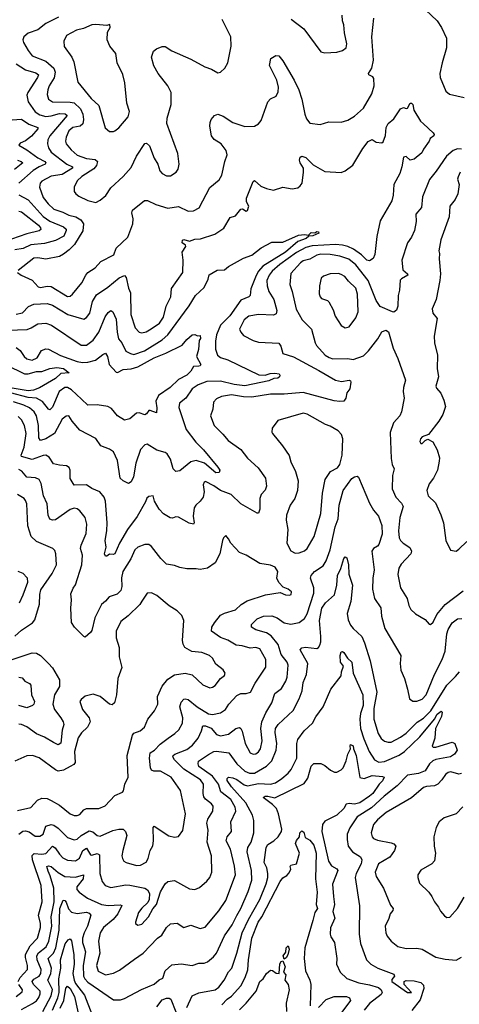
# Model space of a CAD drawing. Extents: x 1245515 to 1420776, y 606314 to 671314.
# Tile 137 of 256: x 1331692 to 1334938, y 616147 to 623423. Entities that reach past the tile are written whole.
import ezdxf

# ---------------------------------------------------------------- set-up
doc = ezdxf.new("R2010")
doc.units = 0

msp = doc.modelspace()

# ---------------------------------------------------------------- linework, layer by layer
at = {"layer": '0CON10XD'}
for points in [[(1334688.8, 623495), (1334776, 623415), (1334808, 623365), (1334843.1, 623285), (1334843.5, 623215), (1334810.6, 623105), (1334794.3, 623024.3), (1334797.1, 622995), (1334839.2, 622895), (1334865, 622873.3), (1334975, 622848.9)], [(1331676, 621555), (1331702, 621535), (1331785, 621498), (1331828.5, 621448.5), (1331845, 621443.9), (1331895, 621453.2), (1331925, 621450.7), (1332045, 621376.5), (1332065, 621379.4), (1332082.9, 621395), (1332151.5, 621478.5), (1332180.8, 621535), (1332196.2, 621555), (1332249.7, 621590.3), (1332291.1, 621635), (1332386.2, 621685), (1332405.3, 621734.7), (1332491.1, 621815), (1332527.1, 621915), (1332530.9, 621950.9), (1332520.8, 621995), (1332524.2, 622015), (1332614.3, 622085.7), (1332635, 622085.7), (1332696.9, 622056.9), (1332785, 622031.2), (1332865, 622041.5), (1332935, 622008.9), (1332975, 622011.1), (1333017.7, 622032.3), (1333097.1, 622182.9), (1333165, 622240), (1333185.5, 622274.5), (1333205.9, 622374.1), (1333224, 622425), (1333215.6, 622455.6), (1333194.3, 622485), (1333179.2, 622505), (1333127.6, 622537.6), (1333108.1, 622565), (1333095.8, 622635), (1333097.3, 622662.7), (1333106.2, 622685), (1333130, 622715), (1333155, 622724.2), (1333195, 622709.4), (1333265, 622663.1), (1333355, 622632.5), (1333425, 622636), (1333455.7, 622654.3), (1333475, 622677.5), (1333525, 622816.2), (1333545, 622837.5), (1333585, 622858), (1333600.5, 622889.5), (1333602, 622925), (1333590, 622975), (1333537.5, 623085), (1333546.2, 623135), (1333582.7, 623157.3), (1333606.7, 623155), (1333635, 623118), (1333719.7, 622975), (1333753.4, 622903.4), (1333775.3, 622835), (1333798.4, 622725), (1333810.2, 622690.2), (1333835, 622659.1), (1333911.1, 622648.9), (1333975, 622668), (1334065, 622666.2), (1334115, 622679.2), (1334165, 622710), (1334230.8, 622769.2), (1334293.3, 622875), (1334309.7, 622935), (1334308.3, 622988.3), (1334299.6, 622999.6), (1334270, 623015), (1334267.1, 623025), (1334291.8, 623065), (1334305.6, 623124.4), (1334291.8, 623295), (1334306.7, 623435)], [(1331978.3, 623441.7), (1331885, 623394.6), (1331825, 623348.8), (1331755, 623323.8), (1331721.9, 623295), (1331714.2, 623275), (1331719.2, 623255), (1331753.5, 623195), (1331785, 623154.4), (1331884, 623116), (1331944.6, 623065), (1331954.7, 623035), (1331946.2, 622993.8), (1331909.2, 622935), (1331898.8, 622905), (1331895, 622870), (1331904.4, 622835), (1331935, 622815.5), (1332065, 622814.3), (1332095, 622807.5), (1332140.9, 622765), (1332159.2, 622725), (1332163.6, 622685), (1332157.7, 622652.3), (1332137.5, 622635), (1332084.8, 622625.2), (1332055, 622600.9), (1332034.2, 622555), (1332031.2, 622525), (1332036.2, 622505), (1332071, 622461), (1332115, 622422.8), (1332185, 622397.3), (1332248.6, 622388.6), (1332265.4, 622375), (1332259.7, 622345), (1332239.8, 622320.2), (1332150.6, 622265), (1332115, 622232.9), (1332093.5, 622185), (1332093.4, 622153.4), (1332106, 622135), (1332128.3, 622118.3), (1332195, 622086.7), (1332255, 622072.9), (1332285, 622089.2), (1332327.5, 622122.5), (1332365, 622180), (1332456.3, 622263.7), (1332515, 622329.4), (1332554.7, 622415.3), (1332615, 622508.6), (1332629.1, 622509.1), (1332650.4, 622490.4), (1332685, 622398.8), (1332711.9, 622355), (1332725.8, 622305.8), (1332743.3, 622285), (1332775, 622268), (1332805, 622268), (1332846.7, 622295), (1332862.9, 622317.1), (1332870, 622355), (1332860, 622435), (1332778.9, 622655), (1332781.9, 622695), (1332810.8, 622795), (1332810, 622885), (1332786.9, 622935), (1332715.3, 623025.3), (1332681.8, 623081.8), (1332664.4, 623145), (1332680.3, 623189.7), (1332702.7, 623207.3), (1332745, 623223.8), (1332765, 623224), (1332815, 623192), (1332955, 623131.1), (1333058.8, 623075), (1333107.9, 623057.9), (1333155, 623028.8), (1333175.9, 623034.1), (1333206.1, 623063.9), (1333230, 623105), (1333254.1, 623225.9), (1333250, 623295), (1333188, 623425)], [(1333697.6, 623427.6), (1333790, 623355), (1333916.7, 623185), (1333945, 623178.5), (1334033, 623183), (1334076.9, 623195), (1334102.2, 623215), (1334108.6, 623245), (1334091.4, 623325), (1334086.7, 623385), (1334075.6, 623415), (1334074.3, 623455)], [(1332385, 622595.8), (1332395, 622600.8), (1332425, 622624.2), (1332494, 622705), (1332503.1, 622745), (1332483.5, 622805), (1332467.1, 622955), (1332452.3, 623017.7), (1332412.8, 623102.8), (1332402.6, 623172.6), (1332357.4, 623227.4), (1332338.1, 623275), (1332340, 623330), (1332360, 623365), (1332358.3, 623388.3), (1332335, 623380), (1332255, 623387.1), (1332225, 623384.3), (1332162.2, 623357.8), (1332111.2, 623345), (1332037.5, 623305), (1332018.1, 623265), (1332019.4, 623225), (1332075.6, 623145), (1332091.4, 623111.4), (1332122, 622962), (1332220.6, 622840.6), (1332277.4, 622787.4), (1332322.7, 622622.7), (1332355, 622597.5), (1332385, 622595.8)], [(1331665, 623095.3), (1331735, 623051.1), (1331811.1, 623031.1), (1331829.6, 623015), (1331824.1, 622995), (1331750.9, 622885), (1331744.5, 622865), (1331754.6, 622815), (1331805, 622741.5), (1331840.5, 622720.5), (1331885, 622708), (1331925, 622711.3), (1331985, 622730.2), (1332027.8, 622727.8), (1332042.5, 622715), (1331915.3, 622565), (1331900, 622535), (1331896.1, 622505), (1331903.8, 622475), (1331924.6, 622445), (1332039.3, 622355), (1332081.1, 622335), (1332081.8, 622325), (1332005, 622278.6), (1331925, 622267.3), (1331855, 622230), (1331843.1, 622215), (1331837.5, 622185), (1331865, 622110), (1331901, 622061), (1331943.4, 622023.4), (1332010.9, 622000.9), (1332055, 621978.4), (1332106.5, 621966.5), (1332142.5, 621945), (1332164.1, 621914.1), (1332158, 621862), (1332097.6, 621762.4), (1332057.9, 621722.1), (1332015, 621690), (1331985, 621674), (1331885, 621652.9), (1331825, 621664.1), (1331795, 621660.3), (1331680.3, 621569.7)], [(1331665, 621246.8), (1331712.2, 621257.8), (1331757.5, 621302.5), (1331795, 621321.1), (1331895.4, 621324.6), (1331935, 621312.2), (1332047.5, 621245), (1332165, 621210), (1332185, 621222.9), (1332209.6, 621255), (1332228.8, 621341.2), (1332260.2, 621389.8), (1332343.2, 621446.8), (1332426, 621515), (1332465, 621532.5), (1332477.3, 621517.3), (1332495, 621440), (1332509.1, 621405), (1332513.5, 621245), (1332545.3, 621145.3), (1332574.2, 621115), (1332595, 621109.5), (1332625, 621116.5), (1332661.9, 621138.1), (1332725, 621180.4), (1332753.8, 621225), (1332774.7, 621305.3), (1332808.2, 621375), (1332813.5, 621436.5), (1332895.4, 621554.6), (1332899.6, 621645), (1332891.5, 621705), (1332918, 621748), (1332916.7, 621756.7), (1332891.2, 621775), (1332895, 621792.5), (1332905, 621798.8), (1332945, 621786.7), (1332985, 621802), (1333027.6, 621802.4), (1333131.9, 621838.1), (1333198.5, 621881.5), (1333245, 621960), (1333285, 621973.3), (1333325, 622023.3), (1333336, 622026), (1333365, 622007.5), (1333375, 622013.3), (1333383.8, 622045), (1333367.7, 622077.7), (1333365.7, 622105), (1333415, 622228), (1333425, 622234), (1333472, 622192), (1333514.5, 622174.5), (1333565, 622164.2), (1333635, 622184), (1333705, 622171.9), (1333745, 622181.4), (1333762, 622195), (1333777.5, 622215), (1333788.6, 622295), (1333786.5, 622325), (1333762.5, 622365), (1333757.5, 622385), (1333763.3, 622406.7), (1333775, 622414.2), (1333805, 622404.4), (1333860.2, 622350.2), (1333945, 622301.9), (1334065, 622293.2), (1334095, 622304.7), (1334151.5, 622348.5), (1334225, 622470), (1334265, 622522), (1334295, 622536.2), (1334325, 622516.7), (1334365, 622512.5), (1334375, 622520), (1334394.1, 622565.9), (1334398, 622625), (1334412, 622655), (1334455, 622690), (1334505, 622763.3), (1334525, 622773.3), (1334545, 622766.7), (1334555, 622770), (1334575, 622806), (1334585, 622805.8), (1334595, 622796.2), (1334603.4, 622753.4), (1334651.7, 622671.7), (1334675, 622652.5), (1334745.6, 622585.6), (1334752, 622575), (1334750, 622565), (1334722.5, 622545), (1334716.1, 622523.9), (1334673.3, 622465), (1334661.2, 622438.8), (1334605, 622391.2), (1334575, 622384.2), (1334545, 622412), (1334525, 622407.5), (1334514.6, 622335), (1334499.4, 622285), (1334454.2, 622205), (1334450.6, 622125), (1334440.5, 622085), (1334354.7, 621935.3), (1334328.7, 621821.3), (1334315, 621687.5), (1334302.7, 621657.3), (1334275, 621642), (1334255, 621645.7), (1334215.8, 621685.8), (1334156.2, 621726.2), (1334115.6, 621745.6), (1334075, 621756.4), (1334025, 621760.5), (1333851.2, 621751.2)], [(1331635, 622683.3), (1331705, 622688.2), (1331760.4, 622650.4), (1331826.9, 622625), (1331824.6, 622615), (1331779.2, 622560.8), (1331735, 622528.2), (1331695, 622510), (1331684.2, 622495), (1331745, 622460.4), (1331825, 622401.6), (1331876.7, 622375), (1331883.6, 622365), (1331880.6, 622355), (1331835.2, 622334.8), (1331791.2, 622308.8), (1331684.6, 622215)], [(1334955, 622467.1), (1334925, 622468.1), (1334893.3, 622455), (1334844.1, 622415), (1334767.8, 622302.2), (1334718.8, 622241.2), (1334665.3, 622114.7), (1334660, 622035), (1334618, 621985), (1334619.1, 621930.9), (1334607.5, 621865), (1334584.2, 621815), (1334555.7, 621775), (1334514.3, 621645), (1334522.2, 621575), (1334555.6, 621545), (1334559.4, 621535), (1334511.1, 621508.9), (1334502.7, 621497.3), (1334497.8, 621425), (1334487.5, 621385), (1334484.4, 621305), (1334475, 621276.2), (1334455, 621262.5), (1334445, 621264), (1334355, 621304), (1334325, 621348), (1334264.8, 621494.8), (1334175, 621612.5), (1334122.2, 621652.2), (1334055, 621676.2), (1333985, 621688.1), (1333915, 621690.4), (1333887.1, 621682.9), (1333835, 621654.1), (1333785, 621640.4), (1333765, 621626.2), (1333695, 621547.5), (1333686.2, 621465), (1333704.6, 621415), (1333733.2, 621283.2), (1333777.8, 621205), (1333845.9, 621135.9), (1333873.6, 621035), (1333884.4, 621015), (1333948.6, 620945), (1333976.1, 620926.1), (1334005, 620917.9), (1334115, 620918.9), (1334155, 620911.9), (1334231.2, 620938.8), (1334266.7, 620975), (1334335.8, 621065), (1334365, 621117.5), (1334395, 621127.5), (1334415, 621116.7), (1334450, 620995), (1334485, 620920), (1334542, 620758), (1334526.9, 620705), (1334523.1, 620675), (1334530.6, 620625), (1334511.4, 620525), (1334498.6, 620495), (1334452.5, 620445), (1334427.9, 620372.1), (1334435, 620180), (1334442.5, 620135), (1334457.5, 620105), (1334444.4, 620055.6), (1334443.1, 619955), (1334470.6, 619895), (1334510.5, 619850.5), (1334522.5, 619825), (1334498.8, 619745), (1334488.8, 619645), (1334494.6, 619595), (1334504.6, 619574.6), (1334523.6, 619553.6), (1334572.7, 619522.7), (1334585.8, 619495), (1334580, 619475), (1334509.4, 619400.6), (1334491.1, 619368.9), (1334484.4, 619324.4), (1334503.1, 619225), (1334552.5, 619145), (1334564.4, 619095), (1334580, 619065), (1334615, 619033.8), (1334685, 618990), (1334715, 618956.2), (1334725, 618953.3), (1334745, 618971.2), (1334773.1, 619026.9), (1334835, 619100.6), (1334968, 619202)], [(1331675, 622383.9), (1331702.9, 622375), (1331714.4, 622365), (1331653.2, 622315)], [(1334943.8, 622295), (1334928.8, 622261.2), (1334926.1, 622243.9), (1334937.5, 622205), (1334927.8, 622135), (1334907.1, 622092.9), (1334868.6, 622045), (1334863, 621967), (1334803, 621797), (1334787.8, 621715), (1334791.2, 621695), (1334789.5, 621655), (1334800, 621545), (1334794.6, 621495), (1334766.7, 621355), (1334736.7, 621285), (1334743.8, 621253.8), (1334774.4, 621215), (1334753.1, 621085), (1334755.6, 621035.6), (1334776.9, 620945), (1334775.8, 620845), (1334785.5, 620784.5), (1334765.8, 620715), (1334770.9, 620700.9), (1334803, 620663), (1334825, 620612.5), (1334835.8, 620565), (1334815.5, 620504.5), (1334788, 620455), (1334711.7, 620358.3), (1334665, 620340), (1334652, 620325), (1334646.2, 620305), (1334655, 620290), (1334665, 620290), (1334685, 620312.5), (1334705, 620322.5), (1334742.7, 620302.7), (1334775.5, 620245), (1334790.9, 620185), (1334790.4, 620159.6), (1334776.5, 620093.5), (1334746.9, 620035), (1334716.6, 619993.4), (1334697.5, 619945), (1334709.2, 619905), (1334763.7, 619853.7), (1334802.5, 619765), (1334820.5, 619705), (1334839.2, 619575), (1334874.1, 619504.1), (1334915, 619496.7), (1334935, 619510), (1334995, 619568)], [(1331685, 622129.5), (1331755, 622090.4), (1331865, 621967.9), (1331915, 621934), (1332015, 621893.3), (1332033.8, 621875), (1332034.6, 621865), (1332017.4, 621822.6), (1331955, 621790.9), (1331875, 621769.8), (1331775, 621758.9), (1331716.8, 621733.2), (1331655, 621722.4)], [(1331685, 622008.1), (1331705, 622002.7), (1331830.5, 621905), (1331846.2, 621883.8), (1331846.7, 621873.3), (1331835, 621862.6), (1331745, 621839.8), (1331630.1, 621799.9)], [(1331605, 621127.5), (1331745.8, 621134.2), (1331775.3, 621144.7), (1331825, 621174.6), (1331885, 621179.6), (1331927.1, 621165), (1332145, 621018.8), (1332185, 621018.2), (1332215, 621038.9), (1332235.4, 621055), (1332276.4, 621115), (1332323.8, 621226.2), (1332345, 621258.1), (1332365, 621274.3), (1332380, 621265), (1332405, 621210), (1332411.1, 621115), (1332420.4, 621065), (1332446.2, 621036.2), (1332475, 620973.8), (1332510, 620955), (1332535, 620949.6), (1332614.4, 620975), (1332745, 621056.7), (1332785.5, 621094.5), (1332942.1, 621307.9), (1332989.2, 621385), (1333054.3, 621445), (1333082.9, 621505), (1333091.5, 621538.5), (1333149.1, 621570.9), (1333205, 621573.8), (1333235, 621600), (1333345, 621661.8), (1333405, 621683.1), (1333475, 621737.1), (1333555, 621780), (1333635, 621780), (1333750.2, 621829.8), (1333795, 621834.5), (1333825, 621830), (1333845, 621849.4), (1333871.2, 621848.8), (1333885, 621856.9), (1333898.8, 621855), (1333900.8, 621845), (1333856.2, 621825), (1333826.8, 621823.2), (1333807.3, 621805), (1333746.7, 621783.3), (1333653.6, 621705), (1333488, 621602), (1333455.2, 621565), (1333436.9, 621533.1), (1333398.2, 621435), (1333393.6, 621385), (1333385, 621374.6), (1333325, 621349.5), (1333244.4, 621235.6), (1333175.1, 621164.9), (1333146.2, 621095), (1333137.6, 621047.6), (1333137.4, 620987.4), (1333151.5, 620945), (1333175, 620927.1), (1333230, 620910), (1333457.9, 620797.9), (1333505, 620796.5), (1333541.1, 620808.9), (1333575, 620810), (1333606.9, 620805), (1333613.8, 620795), (1333610.7, 620785), (1333598.6, 620775), (1333569.5, 620770.5), (1333532.5, 620755), (1333355, 620716.3), (1333275, 620727.4), (1333175, 620752.3), (1333075, 620750.4), (1333010, 620725), (1332965.6, 620695), (1332917.5, 620625), (1332872, 620588), (1332867.7, 620557.7), (1332921.1, 620395), (1332991.7, 620301.7), (1333050.4, 620245), (1333155.8, 620115.8), (1333168.8, 620095), (1333165, 620075.8), (1333141.4, 620075), (1333055.9, 620145.9), (1332995, 620164.7), (1332955, 620156.8), (1332875, 620090), (1332844.5, 620084.5), (1332825.8, 620105), (1332806.4, 620176.4), (1332782, 620215), (1332765, 620225.8), (1332705, 620241.4), (1332633.6, 620286.4), (1332615, 620280.6), (1332582.8, 620247.2), (1332549.1, 620145), (1332533.2, 620045), (1332515, 620007.5), (1332495, 619995.7), (1332455, 620015.6), (1332433.1, 620035), (1332413.2, 620165), (1332385, 620230.6), (1332355, 620249.4), (1332290, 620275), (1332255, 620329.2), (1332135, 620390), (1332080, 620455), (1332055, 620496.7), (1332035, 620494.2), (1332005, 620470), (1331950, 620365), (1331885, 620324.7), (1331845, 620313.8), (1331831.9, 620331.9), (1331831.6, 620425), (1331816.7, 620495), (1331797.9, 620525), (1331764.5, 620554.5), (1331721.5, 620575), (1331645, 620599.6)], [(1333851.2, 621751.2), (1333805, 621738.5), (1333735, 621703), (1333611.8, 621615), (1333556.9, 621565), (1333534.3, 621535.7), (1333518, 621495), (1333518.5, 621455), (1333531.5, 621415), (1333569.1, 621355), (1333590.4, 621275), (1333585, 621249.2), (1333565, 621240.6), (1333455, 621244.6), (1333385, 621232.7), (1333350, 621205), (1333315.6, 621135), (1333323.7, 621113.7), (1333345, 621089.2), (1333415, 621051.9), (1333455, 621041.1), (1333605, 621033.3), (1333620.8, 621010.8), (1333636, 620955), (1333715, 620930.5), (1333901.5, 620831.5), (1334025, 620759.1), (1334069.1, 620749.1), (1334125, 620758.9), (1334134.4, 620754.4), (1334137.8, 620745), (1334129.5, 620695), (1334108.5, 620665), (1334101.4, 620625), (1334086.2, 620605), (1334055, 620600.7), (1334015, 620606.8), (1333785, 620668.8), (1333646.1, 620656.1), (1333545, 620654.6), (1333405.9, 620634.1), (1333345, 620636.2), (1333255, 620650.8), (1333181.7, 620638.3), (1333145, 620620.8), (1333122.6, 620597.4), (1333116.9, 620545), (1333100, 620495), (1333128.1, 620425), (1333190.9, 620360.9), (1333232.3, 620312.3), (1333325, 620246), (1333375, 620182), (1333452.4, 620112.4), (1333506.5, 620035), (1333513.8, 619975), (1333503.9, 619946.1), (1333475.6, 619915), (1333465.6, 619885), (1333465.6, 619805), (1333455, 619777.5), (1333445, 619776.2), (1333325, 619845.6), (1333252.5, 619915), (1333174.2, 619944.2), (1333125, 619978.9), (1333065, 620009.2), (1333054, 620005), (1333047.5, 619985), (1333052.9, 619932.9), (1333046.9, 619895), (1333025.7, 619865), (1332991.4, 619835), (1332980.5, 619815), (1332973.9, 619755), (1332980.8, 619705), (1332975, 619696.2), (1332943.1, 619703.1), (1332865, 619747.1), (1332845, 619750), (1332819.3, 619740.7), (1332802.7, 619742.7), (1332755, 619772.5), (1332721.2, 619805), (1332686.2, 619865), (1332676.7, 619905), (1332645, 619900), (1332631.7, 619888.3), (1332620.9, 619859.1), (1332558.8, 619751.2), (1332488.2, 619655), (1332428.4, 619555), (1332395, 619477.1), (1332381.9, 619471.9), (1332355, 619473.8), (1332335, 619457.5), (1332325, 619457.5), (1332318.8, 619475), (1332330, 619525), (1332322.1, 619575), (1332335.4, 619645), (1332337.3, 619705), (1332325.3, 619865), (1332315, 619894), (1332284.4, 619934.4), (1332225, 619959.5), (1332185, 619985.5), (1332093.5, 619983.5), (1332065, 620032.5), (1332064.3, 620095), (1332056, 620115), (1332036.6, 620126.6), (1331985, 620130.6), (1331941.5, 620141.5), (1331909.2, 620189.2), (1331885, 620204.5), (1331865, 620203.1), (1331785, 620172.2), (1331704.1, 620194.1), (1331702.5, 620205), (1331724.8, 620265.2), (1331738.4, 620365), (1331727.5, 620425), (1331706.1, 620465), (1331679.6, 620489.6)], [(1334095, 621145.8), (1334125, 621152.5), (1334175, 621220.8), (1334191.1, 621265), (1334187.6, 621395), (1334175, 621440), (1334120.1, 621490.1), (1334092.2, 621525), (1334065, 621540.8), (1334045, 621546.1), (1333985, 621544.4), (1333935, 621528.6), (1333917, 621513), (1333905.6, 621455), (1333903.2, 621396.8), (1333910, 621375), (1333921.8, 621361.8), (1333965, 621347.3), (1333975, 621337.5), (1334007.8, 621277.8), (1334021.9, 621231.9), (1334065, 621163.8), (1334095, 621145.8)], [(1331665, 620999.4), (1331695, 620979.2), (1331724.4, 620935), (1331745, 620917.5), (1331785, 620906.4), (1331821.1, 620925), (1331852.2, 620977.7), (1331885, 620991.2), (1331905, 620987.3), (1331992.3, 620942.3), (1332115, 620896.6), (1332155, 620888.6), (1332195, 620891.4), (1332252.1, 620907.9), (1332305, 620948.8), (1332325, 620957.5), (1332341.2, 620935), (1332352.3, 620875), (1332405, 620818.9), (1332415, 620816.5), (1332455, 620838.1), (1332515, 620842.7), (1332565, 620856.6), (1332685, 620923.2), (1332770.7, 620959.3), (1332892.3, 621017.7), (1332925, 621060), (1332965, 621093.3), (1332985, 621096.7), (1333005, 621087.5), (1333025, 621090), (1333026.4, 621066.4), (1333017, 621053), (1333012.7, 620985), (1332998.6, 620935), (1333028.8, 620875), (1333025, 620866), (1333015, 620862.5), (1332975, 620860), (1332956, 620825), (1332925.7, 620795), (1332865, 620763.8), (1332803.3, 620705), (1332716, 620645), (1332698.2, 620605), (1332704.4, 620555), (1332701.7, 620518.3), (1332654.4, 620535.6), (1332645, 620533.8), (1332629.4, 620510.6), (1332616, 620504), (1332575, 620517.5), (1332555, 620516), (1332505, 620472.5), (1332465, 620464.3), (1332415, 620494.4), (1332368.8, 620548.8), (1332343.8, 620563.8), (1332265, 620577.3), (1332195, 620573.8), (1332148.3, 620618.3), (1332075, 620688.6), (1332045, 620704.2), (1332025, 620704.1), (1331983.5, 620675), (1331935, 620560.6), (1331915, 620540), (1331904.5, 620545), (1331860.8, 620600.8), (1331815, 620626), (1331755, 620630.3), (1331625, 620664.4)], [(1331593.1, 620873.1), (1331727, 620807), (1331755, 620804.9), (1331815, 620822.4), (1331855, 620823.7), (1331915, 620845.8), (1331965, 620852), (1332015, 620845.3), (1332056.1, 620813.9), (1331995, 620807.8), (1331955, 620770.3), (1331837.5, 620702.5), (1331794.3, 620685.7), (1331755, 620680.6), (1331515, 620719)], [(1333725, 619480), (1333755, 619482.5), (1333795, 619498.6), (1333814.2, 619515), (1333865.4, 619604.6), (1333916.5, 619773.5), (1333927.8, 619925), (1333947.5, 620025), (1333986.7, 620083.3), (1334038, 620112), (1334055.4, 620135), (1334072.5, 620205), (1334078.9, 620325), (1334067.9, 620357.9), (1334044.5, 620384.5), (1333985, 620418.6), (1333950.7, 620430.7), (1333815, 620508.9), (1333785, 620515.6), (1333598.8, 620461.2), (1333556.7, 620405), (1333553.9, 620376.1), (1333558.8, 620365), (1333632.5, 620275), (1333681.7, 620201.7), (1333694.3, 620155), (1333729.4, 620085), (1333748.1, 620015), (1333743.3, 619945), (1333724.4, 619885), (1333690, 619835), (1333662.7, 619762.7), (1333659.4, 619725), (1333672, 619655), (1333664.4, 619555), (1333695, 619498.8), (1333725, 619480)], [(1331685, 617404.4), (1331715, 617425.6), (1331735, 617430), (1331760.7, 617420.7), (1331805, 617390.6), (1331841.2, 617388.8), (1331865.9, 617405), (1331885, 617464), (1331925, 617475.7), (1331945, 617470.5), (1331975, 617448.2), (1332045, 617380), (1332095, 617362.1), (1332115, 617367.8), (1332145, 617394.6), (1332205, 617429.6), (1332231.6, 617421.6), (1332265, 617393.8), (1332285, 617389.6), (1332378.5, 617431.5), (1332425, 617441.5), (1332455, 617440.8), (1332473.7, 617423.7), (1332482.5, 617395), (1332453.6, 617285), (1332446.9, 617245), (1332450, 617225), (1332462, 617205), (1332478.8, 617195), (1332555, 617172.9), (1332585, 617175.5), (1332625, 617198.1), (1332640.7, 617225), (1332655, 617283.8), (1332675, 617317.5), (1332680, 617355), (1332676.4, 617453.6), (1332685, 617463.3), (1332792.1, 617392.1), (1332835, 617382.5), (1332865, 617386.2), (1332897.6, 617432.4), (1332915.6, 617555), (1332878.2, 617728.2), (1332810, 617825), (1332731.3, 617871.3), (1332681.2, 617871.2), (1332665, 617876.9), (1332657.6, 617895), (1332649.8, 617965), (1332655, 618005.5), (1332686.7, 618025), (1332730, 618070), (1332787.5, 618115), (1332837.5, 618147.5), (1332867.1, 618175), (1332893.1, 618225), (1332895.5, 618265), (1332873.3, 618345), (1332885, 618380), (1332905, 618402.5), (1332915, 618405.8), (1332935, 618398.6), (1333003.1, 618345), (1333085, 618293.5), (1333115, 618289.7), (1333175, 618301.2), (1333211.4, 618325), (1333237.3, 618365), (1333295, 618430), (1333325, 618443.1), (1333365, 618443.1), (1333395.8, 618455), (1333429.9, 618520.1), (1333510.6, 618639.4), (1333510.4, 618695), (1333465.6, 618775), (1333436.6, 618783.4), (1333395, 618779.5), (1333335, 618797.1), (1333290.4, 618800.4), (1333228.2, 618838.2), (1333175, 618857.3), (1333108.1, 618905), (1333110, 618935), (1333129.6, 618965), (1333175, 619021.8), (1333205, 619038.5), (1333285, 619061.5), (1333328.2, 619101.8), (1333372.3, 619127.7), (1333507.2, 619172.8), (1333615, 619191.2), (1333655, 619173.8), (1333685, 619170), (1333696.7, 619175), (1333700, 619195), (1333675, 619213.8), (1333638.6, 619228.6), (1333604.5, 619264.5), (1333591.4, 619295), (1333598.8, 619345), (1333577.7, 619377.7), (1333545, 619392), (1333465, 619405.7), (1333365.5, 619465.5), (1333316.2, 619485), (1333250, 619555), (1333235, 619587.5), (1333215, 619612.5), (1333196.7, 619595), (1333188.8, 619575), (1333170, 619475), (1333135, 619409.2), (1333079.3, 619370.7), (1333025, 619360.6), (1332995, 619364.3), (1332925, 619364.4), (1332875, 619374.4), (1332835, 619390), (1332775, 619400), (1332735, 619440.8), (1332665, 619530.8), (1332645, 619544.4), (1332615.7, 619544.3), (1332565, 619525.8), (1332543.1, 619505), (1332512.2, 619437.8), (1332452.5, 619345), (1332442.4, 619297.6), (1332445.4, 619235), (1332437.8, 619205), (1332412.2, 619177.8), (1332352.7, 619157.3), (1332325.7, 619125), (1332295, 619100.8), (1332247.1, 619002.9), (1332225, 618910), (1332215, 618894.2), (1332175, 618860.8), (1332165, 618864), (1332095.8, 618935), (1332075, 618967.5), (1332069.5, 619075), (1332074.5, 619135), (1332068.7, 619181.3), (1332086.9, 619223.1), (1332102.8, 619247.2), (1332150.4, 619395), (1332155.6, 619465), (1332140, 619515), (1332145, 619538.8), (1332183.1, 619625), (1332188.5, 619695), (1332175.5, 619745), (1332134.7, 619794.7), (1332115, 619809.1), (1332095, 619813.8), (1332065, 619803.8), (1331955, 619728.2), (1331935, 619724.5), (1331913.3, 619733.3), (1331902.4, 619762.4), (1331895.4, 619845), (1331867.7, 619905), (1331850.7, 619995), (1331835, 620024.4), (1331807.9, 620037.9), (1331743.3, 620043.3), (1331707.2, 620087.2), (1331685, 620099.7)], [(1331681.7, 616315), (1331695.2, 616345), (1331749.1, 616405), (1331750.3, 616435), (1331733.8, 616493.8), (1331734, 616515), (1331770.2, 616579.8), (1331822.9, 616635), (1331846.2, 616715), (1331845.3, 616745), (1331830.5, 616805), (1331857.8, 616905), (1331850.6, 617025), (1331785.9, 617215.9), (1331783.4, 617246.6), (1331797.6, 617262.4), (1331855, 617256.7), (1331885, 617261.6), (1331935, 617316.8), (1331954.8, 617304.8), (1331985, 617257.3), (1332010.8, 617230.9), (1332045, 617211.5), (1332105, 617207.3), (1332133.8, 617226.2), (1332157.4, 617285), (1332185, 617301.8), (1332215, 617251.5), (1332225, 617248.5), (1332265, 617261.8), (1332282.2, 617252.2), (1332283.4, 617115), (1332300.9, 617055), (1332322.5, 617025), (1332365, 617011.5), (1332475, 617029.3), (1332505, 617028.7), (1332615, 617005.5), (1332635, 616992.9), (1332650.6, 616965), (1332647.1, 616922.9), (1332639.1, 616900.9), (1332595, 616858.6), (1332570, 616825), (1332547.5, 616755), (1332547.5, 616745), (1332565, 616732), (1332595, 616738.6), (1332643.1, 616795), (1332675, 616853.8), (1332701.2, 616885), (1332731.1, 616978.9), (1332765, 617038.6), (1332785, 617055.6), (1332835, 617061.9), (1332945, 617001.9), (1332985, 616996.7), (1333019.5, 617010.5), (1333075, 617056.9), (1333096.5, 617085), (1333110, 617125), (1333107.1, 617245), (1333075.4, 617345), (1333083.8, 617435), (1333073.1, 617485), (1333080, 617515), (1333117.5, 617575), (1333120.9, 617610.9), (1333108.9, 617628.9), (1333063.8, 617663.8), (1333051, 617681), (1333046.2, 617705), (1333048.9, 617775), (1333027.1, 617805), (1332905.1, 617885.2), (1332835.3, 617955), (1332822.5, 617975), (1332824.4, 617985), (1332836.7, 617995), (1332925, 618029.1), (1332968.5, 618061.5), (1333008.8, 618115), (1333035, 618168), (1333045, 618205.6), (1333065, 618204.7), (1333105, 618188.9), (1333145, 618140.9), (1333175, 618130.3), (1333235, 618142.5), (1333286.9, 618185), (1333315, 618193.3), (1333325.9, 618185.9), (1333335, 618166), (1333356.1, 618075), (1333395, 618005.6), (1333415, 617994.5), (1333435, 617997.9), (1333455, 618013.5), (1333469.1, 618035), (1333482.2, 618095), (1333473.7, 618185), (1333479.5, 618235), (1333509, 618301), (1333553.8, 618375), (1333576.4, 618445), (1333625, 618481.4), (1333657.7, 618535), (1333667.3, 618565), (1333673.7, 618653.7), (1333666.2, 618675), (1333623.1, 618733.1), (1333600.3, 618805), (1333549.7, 618869.7), (1333515, 618892.1), (1333434.8, 618914.8), (1333404.3, 618935), (1333402.5, 618955), (1333445, 618995.5), (1333493.4, 619016.6), (1333555, 619018.5), (1333593.8, 619003.8), (1333645, 618967.3), (1333695, 618955.3), (1333755, 618969.1), (1333795, 618997.1), (1333815, 619032.5), (1333864.7, 619185), (1333864.5, 619225), (1333840.6, 619295), (1333843.1, 619315), (1333868.5, 619345), (1333932.3, 619387.7), (1333955.4, 619425), (1333985.4, 619505), (1334022.1, 619675), (1334044.7, 619735), (1334052, 619835), (1334079.6, 619945), (1334145, 620032.9), (1334165, 620044.3)], [(1334165, 620044.3), (1334185, 620050), (1334195, 620043.3), (1334275, 619850), (1334305, 619797.5), (1334341.1, 619755), (1334366.5, 619685), (1334368.6, 619621.4), (1334345, 619545.7), (1334335, 619532.9), (1334304.4, 619515), (1334293.5, 619495), (1334308.8, 619358.8), (1334299.2, 619295), (1334296.7, 619215), (1334312.9, 619145), (1334358, 619078), (1334363.1, 619015), (1334387.5, 618925), (1334505.6, 618725), (1334501.4, 618665), (1334505.8, 618615.8), (1334534.4, 618554.4), (1334556.7, 618476.7), (1334571.2, 618405), (1334595, 618388), (1334625, 618387.5), (1334665, 618402.9), (1334694.4, 618435), (1334755.9, 618584.1), (1334812.3, 618695), (1334833.8, 618756.2), (1334845.8, 618884.2), (1334855, 618915.7), (1334885, 618966.5), (1334925, 618995.5), (1334957.2, 618997.2)], [(1331655, 618868.1), (1331705, 618911.1), (1331786, 618965), (1331802.8, 618987.2), (1331837.8, 619105), (1331840, 619175), (1331848.9, 619211.1), (1331930.4, 619329.6), (1331962.7, 619395), (1331958.2, 619475), (1331950.5, 619500.5), (1331936.4, 619516.4), (1331815, 619567.5), (1331777.3, 619605), (1331751.9, 619681.9), (1331744.6, 619844.6), (1331735, 619871.2), (1331723.7, 619883.7), (1331675, 619913.3)], [(1333786, 618525), (1333810, 618585), (1333819.6, 618665), (1333762.9, 618767.1), (1333775, 618782), (1333802.6, 618787.4), (1333885, 618777.5), (1333898.8, 618785), (1333908.9, 618801.1), (1333915.4, 618825), (1333915.4, 618865), (1333905.6, 618984.4), (1333923.8, 619075), (1333949.3, 619115), (1334015.8, 619174.2), (1334035, 619243.8), (1334040, 619315), (1334063, 619367), (1334085, 619441.2), (1334095, 619453.3), (1334107.5, 619447.5), (1334120.5, 619395), (1334123.5, 619325), (1334150, 619245), (1334136.9, 619123.1), (1334111.2, 619035), (1334118.2, 618988.2), (1334135, 618950), (1334153.7, 618923.7), (1334217.9, 618865), (1334238.7, 618818.7), (1334280.5, 618685), (1334328.9, 618455), (1334306.6, 618333.4), (1334307.2, 618255), (1334339.4, 618149.4), (1334362.2, 618112.2), (1334385, 618092.5), (1334413.9, 618083.9), (1334435, 618084.6), (1334505, 618122.3), (1334545, 618150.8), (1334626.8, 618233.2), (1334675, 618262.4), (1334727.2, 618315), (1334845, 618505.5), (1334910.1, 618569.9), (1334939.1, 618605)], [(1331677.4, 619347.4), (1331715, 619332.2), (1331747.4, 619297.4), (1331750, 619265), (1331715, 619170), (1331688.3, 619111.7)], [(1331675, 617579.6), (1331775, 617602.7), (1331824.2, 617655.8), (1331855, 617671.2), (1331895, 617667.1), (1331925, 617653.8), (1331985, 617618.2), (1332064.2, 617555), (1332095, 617543.5), (1332115, 617542.7), (1332135, 617550.5), (1332165, 617583.6), (1332185, 617595.4), (1332275, 617595.4), (1332324.2, 617615), (1332395, 617690.8), (1332450, 617715), (1332459.2, 617725), (1332467.1, 617775), (1332491.9, 617825), (1332485.5, 617985), (1332524.4, 618135), (1332535, 618150), (1332581.1, 618168.9), (1332612.9, 618195), (1332638.1, 618255), (1332688, 618315), (1332712.9, 618365), (1332708.8, 618421.2), (1332745, 618497.5), (1332785, 618550.9), (1332835, 618582.1), (1332915, 618593.5), (1332965, 618581.2), (1333045, 618506.9), (1333095, 618485.8), (1333115, 618490), (1333135, 618504), (1333175, 618554), (1333204.1, 618575.9), (1333210, 618595), (1333195, 618620), (1333140.5, 618660.5), (1333114.6, 618704.6), (1333092.5, 618725), (1333036.7, 618746.7), (1332963.9, 618753.9), (1332910.8, 618785), (1332898.7, 618808.7), (1332894.5, 618835), (1332904.4, 618984.4), (1332889.1, 619019.1), (1332855.6, 619055.6), (1332795, 619092.9), (1332705, 619168.1), (1332665, 619188.6), (1332633.8, 619185), (1332594.6, 619125.4), (1332578.1, 619101.9), (1332492.4, 619017.6), (1332439.4, 618975), (1332403.1, 618905), (1332404.5, 618855), (1332425.3, 618785), (1332426.9, 618715), (1332446.9, 618635), (1332416.9, 618555), (1332406.7, 618433.3), (1332392.5, 618375), (1332375, 618361.4), (1332355, 618365.7), (1332285, 618420.6), (1332235, 618439.2), (1332175, 618423.8), (1332145, 618400), (1332136.7, 618385), (1332155.8, 618325), (1332203.7, 618263.7), (1332211.9, 618235), (1332193.5, 618195), (1332147.3, 618152.7), (1332122.4, 618117.6), (1332095.3, 618015), (1332100.9, 617935), (1332090.8, 617919.2), (1332065.7, 617904.3), (1332015, 617877.9), (1331975, 617871.1), (1331955, 617880), (1331835, 617968.2), (1331785.4, 617985.4), (1331745, 617982.3), (1331655, 617944.7)], [(1331863.5, 616095), (1331925, 616209.6), (1331935, 616255.7), (1331899.3, 616325), (1331921.5, 616375), (1331926, 616415), (1331901.6, 616485), (1331941.6, 616525), (1331958.2, 616565), (1331982.1, 616695), (1331988.7, 616855), (1332013.7, 616916.3), (1332025, 616915.6), (1332035, 616902.5), (1332052.9, 616852.9), (1332075, 616829.2), (1332115, 616819.2), (1332185, 616828.7), (1332205, 616820), (1332216, 616806), (1332193.1, 616725), (1332167.1, 616675), (1332156.5, 616636.5), (1332156.6, 616605), (1332165.2, 616575.2), (1332177.6, 616535), (1332161.6, 616435), (1332162.2, 616355), (1332171.6, 616335), (1332195, 616311.7), (1332385, 616180.8), (1332435, 616180.5), (1332465, 616190.5), (1332592.1, 616257.9), (1332685, 616295.5), (1332721.7, 616328.3), (1332748.2, 616341.8), (1332765, 616395.6), (1332815, 616438.9), (1332884.2, 616445.8), (1332965, 616434.5), (1333015, 616450.9), (1333055, 616452.2), (1333079.2, 616460.8), (1333122.6, 616497.4), (1333144.7, 616525.3), (1333205, 616654.3), (1333262, 616735), (1333295, 616804), (1333325, 616854.4), (1333380.1, 616979.9), (1333405.3, 617065), (1333403.5, 617135), (1333370.7, 617275), (1333376.9, 617305), (1333401.8, 617345), (1333420.5, 617415), (1333421.5, 617505), (1333411.8, 617545), (1333360.7, 617635), (1333256.5, 617755), (1333225, 617801.9), (1333223.1, 617815), (1333235, 617825.4), (1333265, 617820.7), (1333295, 617808.3), (1333349, 617769), (1333375, 617761.3), (1333455, 617778.4), (1333545, 617774.7), (1333581.4, 617785), (1333628.9, 617815), (1333675.2, 617854.8), (1333696.6, 617883.4), (1333739.3, 617965), (1333738.5, 618075), (1333746.2, 618103.8), (1333791.8, 618168.2), (1333854.4, 618225), (1333877.9, 618272.1), (1333932.5, 618345), (1333989.4, 618475), (1334066.5, 618575), (1334069.1, 618605), (1334082.2, 618645), (1334062.1, 618675), (1334059.7, 618725), (1334065, 618750.8), (1334075, 618753.3), (1334085, 618746.7), (1334113.3, 618705), (1334144.7, 618675), (1334154.6, 618595), (1334225.5, 618435), (1334228.6, 618355), (1334207.8, 618295), (1334203.9, 618255), (1334209.5, 618185), (1334232.2, 618107.8), (1334272.5, 618015), (1334311.2, 617955), (1334345, 617937.3), (1334385, 617942.1), (1334495, 617988.9), (1334534, 618015), (1334646.3, 618123.7), (1334756.1, 618253.9), (1334775, 618290.2), (1334805, 618314.3), (1334811.5, 618305), (1334806.2, 618275), (1334762.8, 618185), (1334756.5, 618115), (1334736.7, 618055), (1334745, 618047.5), (1334765, 618047.8), (1334885, 618084.4), (1334906.5, 618075), (1334922.2, 618025), (1334902.9, 617995), (1334874, 617975), (1334765, 617956.8), (1334742.9, 617947.2), (1334717.6, 617925), (1334685, 617873.3), (1334637, 617853), (1334555, 617840.2), (1334479.1, 617760.9), (1334382.6, 617685), (1334290.2, 617599.8), (1334185, 617533.6), (1334128.7, 617451.3), (1334111.1, 617405), (1334109.4, 617365), (1334118.6, 617315), (1334150.6, 617275), (1334207.6, 617237.6), (1334218.7, 617215), (1334214.7, 617185), (1334176.1, 617115), (1334169.6, 617085), (1334200.8, 616875), (1334200, 616665), (1334207.7, 616597.7), (1334253.6, 616475), (1334285, 616443.3), (1334336, 616415), (1334455, 616369.2), (1334460.8, 616355), (1334439.1, 616330.9), (1334441.2, 616315), (1334555, 616234.9), (1334584.2, 616235), (1334530, 616295), (1334530, 616315), (1334545, 616324.4), (1334605, 616321.2), (1334655, 616308.5), (1334675, 616290), (1334676.7, 616265), (1334648.5, 616181.5), (1334587.9, 616102.1)], [(1331598.2, 618681.8), (1331785, 618744.5), (1331815, 618742.5), (1331844.3, 618725), (1331905, 618665.6), (1331933, 618633), (1331986, 618546), (1331986.9, 618495), (1331950, 618435), (1331935.3, 618365), (1331947.8, 618325), (1331995.4, 618265), (1332013.1, 618235), (1332017.5, 618215), (1332005.9, 618174.1), (1331995, 618078), (1331975, 618064.5), (1331941.1, 618081.1), (1331875, 618121.2), (1331815.3, 618145.3), (1331745, 618197.9), (1331705, 618215.4), (1331685, 618216.2)], [(1331685, 618563.6), (1331708.8, 618558.8), (1331729.2, 618535), (1331765, 618516.7), (1331774.7, 618504.7), (1331778.8, 618435), (1331801.2, 618385), (1331796.9, 618365), (1331786.4, 618355), (1331745, 618338.6), (1331685, 618355.9)], [(1331705, 616108.4), (1331786.8, 616153.2), (1331816.1, 616173.9), (1331833.3, 616196.7), (1331843.5, 616225), (1331843.3, 616245), (1331792.6, 616295), (1331784.7, 616315), (1331797.2, 616332.8), (1331835, 616356.3), (1331847.1, 616375), (1331849.4, 616405), (1331820.2, 616475), (1331817.4, 616505), (1331831.8, 616528.2), (1331887, 616573), (1331907, 616615), (1331928.2, 616725), (1331923.7, 616795), (1331945.2, 616905), (1331944.5, 617005), (1331917.7, 617097.7), (1331901.9, 617131.9), (1331891.3, 617165), (1331905, 617171.8), (1331925, 617165.3), (1331975, 617120.8), (1332025, 617090.8), (1332105, 617086), (1332163.1, 617103.1), (1332160.3, 617075), (1332112.9, 617015), (1332114.4, 616995), (1332130, 616975), (1332191.5, 616931.5), (1332295.7, 616885.7), (1332345, 616877.6), (1332433.2, 616883.2), (1332445, 616876.7), (1332416.7, 616815), (1332381.8, 616775), (1332310.8, 616715), (1332286.3, 616675), (1332274, 616615), (1332282.4, 616525), (1332258.5, 616435), (1332271.8, 616391.8), (1332326.3, 616366.4), (1332385, 616376.9), (1332430, 616400), (1332539.1, 616480.9), (1332603.8, 616526.2), (1332708.6, 616635), (1332741.4, 616658.6), (1332775.9, 616715), (1332805, 616742.3), (1332855, 616745.8), (1332905, 616716), (1332955, 616732), (1333025, 616708), (1333062.1, 616717.9), (1333162.9, 616837.1), (1333215, 616915.7), (1333285.3, 617104.7), (1333278, 617168), (1333247.7, 617295), (1333215.5, 617355), (1333223.8, 617385), (1333255.5, 617425), (1333250.8, 617495), (1333287.2, 617575), (1333282.2, 617605), (1333250.8, 617660.8), (1333176.7, 617716.7), (1333159.4, 617775), (1333115, 617833.3), (1333014.8, 617904.8), (1333009.1, 617925), (1333013.1, 617945), (1333085, 617993.9), (1333125, 618015.4), (1333145, 618017.9), (1333235.4, 618005.4), (1333295, 617924.6), (1333355, 617871.3), (1333390, 617855), (1333425, 617855.3), (1333515, 617907.7), (1333553.2, 617946.8), (1333584.6, 618025), (1333590.7, 618075), (1333578.4, 618155), (1333581.1, 618185), (1333601.2, 618215), (1333710.7, 618319.3), (1333754.7, 618405.3), (1333776.7, 618463.3), (1333786, 618525)], [(1332925, 616124.3), (1332965, 616209.2), (1333015, 616232.9), (1333135, 616253.8), (1333163.6, 616275), (1333201.5, 616325), (1333233.4, 616386.6), (1333257.3, 616415), (1333294.7, 616525.3), (1333333.9, 616676.1), (1333380.5, 616775), (1333465, 616921.5), (1333512.3, 617037.7), (1333524.8, 617085), (1333525.2, 617115), (1333517.8, 617155), (1333497, 617195), (1333512.9, 617307.1), (1333525, 617328.5), (1333568.6, 617355), (1333601.4, 617385), (1333625.6, 617424.4), (1333627.3, 617442.7), (1333602.7, 617555), (1333587.5, 617595), (1333558.2, 617625), (1333490.8, 617675), (1333505.3, 617684.7), (1333525, 617686.4), (1333575, 617672.5), (1333791.7, 617778.3), (1333820.5, 617819.5), (1333845, 617906.2), (1333865, 617927.1), (1333915, 617927.8), (1333945, 617911.5), (1333986.5, 617876.5), (1334017, 617863), (1334035, 617862.2), (1334065, 617878.9), (1334081.8, 617895), (1334102.9, 617947.1), (1334114.3, 617995.7), (1334136, 618035), (1334133.1, 618055), (1334135, 618066.2), (1334155, 618057.5), (1334157.5, 618035), (1334177.6, 617985), (1334203.6, 617823.6), (1334235, 617815.6), (1334295, 617837.3), (1334371.2, 617831.2), (1334383.3, 617825), (1334370.8, 617799.1), (1334346.7, 617775), (1334299.6, 617705), (1334275.5, 617685), (1334204.3, 617635), (1334165, 617625.8), (1334125, 617630.2), (1334103.9, 617626.1), (1334085.1, 617594.8), (1334034.1, 617545.9), (1333945, 617500.7), (1333927.2, 617475), (1333923.7, 617425), (1333972.5, 617205), (1333995, 617170), (1334035, 617147.8), (1334041.5, 617135), (1334001.2, 617035), (1334010.4, 616945), (1334016.6, 616885), (1334003.1, 616833.1), (1334017.9, 616785), (1333986.9, 616713.1), (1333984.4, 616665), (1333989.4, 616645), (1334015.5, 616605), (1334034.2, 616485.8), (1334030.8, 616445), (1334058, 616385), (1334108.9, 616338.9), (1334196, 616305), (1334275, 616292.4), (1334340.7, 616270.7), (1334362, 616255), (1334369.2, 616235), (1334360.2, 616219.8), (1334275, 616154.6), (1334236.7, 616103.3)], [(1334955, 617851.8), (1334935, 617848.2), (1334875.8, 617864.2), (1334855, 617860), (1334835.6, 617844.4), (1334810, 617805), (1334779.4, 617775), (1334755, 617760.8), (1334695, 617757.1), (1334675, 617749.4), (1334586.5, 617673.5), (1334398.6, 617565), (1334335, 617511.4), (1334303.8, 617475), (1334287.5, 617415), (1334294.4, 617385), (1334305, 617371.4), (1334335, 617359.5), (1334435, 617341.4), (1334455, 617332), (1334468.6, 617315), (1334460.8, 617285), (1334425.8, 617235), (1334340.6, 617185), (1334316.5, 617125), (1334325, 617091.2), (1334378.1, 617005), (1334431.1, 616881.1), (1334450, 616855), (1334448.3, 616841.7), (1334427.5, 616815), (1334418.9, 616781.1), (1334390.6, 616725), (1334394.5, 616674.5), (1334405, 616651.2), (1334436.2, 616615), (1334485, 616575.6), (1334545, 616560), (1334625, 616563.1), (1334665, 616555.7), (1334764.6, 616494.6), (1334835, 616480.6), (1334915, 616474.3), (1334955, 616496.2)], [(1334965, 617606.9), (1334915, 617555.6), (1334826.7, 617525), (1334789.2, 617495), (1334768, 617455), (1334749.2, 617385), (1334752, 617315), (1334762.2, 617265), (1334755, 617206.7), (1334735, 617184.2), (1334655, 617139.2), (1334632.9, 617105), (1334631.4, 617085), (1334643.4, 617043.4), (1334714, 616975), (1334736.2, 616945), (1334754.2, 616905), (1334785.5, 616865.5), (1334799.4, 616835), (1334830.2, 616800.2), (1334845, 616789.2), (1334868.3, 616791.7), (1334926, 616855), (1334975, 616939.2)], [(1333185.2, 616144.8), (1333223.3, 616185), (1333255, 616206.8), (1333325, 616284.6), (1333357.8, 616345), (1333377.4, 616402.6), (1333381, 616475), (1333405.3, 616635.3), (1333452.8, 616755), (1333480.8, 616795), (1333615, 617056), (1333635, 617082), (1333665, 617100), (1333681.7, 617118.3), (1333693.5, 617145), (1333689.1, 617165), (1333693.3, 617176.7), (1333735.8, 617185), (1333758.5, 617265), (1333727.5, 617335), (1333735, 617358.5), (1333757.1, 617385), (1333761.3, 617415), (1333775, 617428.6), (1333789.2, 617419.2), (1333799.7, 617379.7), (1333835, 617360.8), (1333865, 617324.3), (1333881.3, 617265), (1333876.6, 617075), (1333889.5, 616975), (1333882.2, 616885), (1333892.2, 616855), (1333871.6, 616825), (1333857.3, 616767.3), (1333798.7, 616565), (1333793.1, 616485), (1333802.6, 616395), (1333835, 616325.8), (1333842.9, 616295), (1333836.4, 616135)], [(1331933.8, 616105), (1331974.4, 616195), (1331984.3, 616234.3), (1331980.9, 616335), (1331994.8, 616415), (1331993.9, 616475), (1332028.2, 616595), (1332048.8, 616625), (1332065, 616631.2), (1332075, 616616.7), (1332091.9, 616515), (1332094.8, 616444.8), (1332085.2, 616374.8), (1332093.4, 616325), (1332105, 616301.1), (1332170, 616215), (1332224.3, 616074.3)], [(1333645, 616482), (1333638.5, 616505), (1333657.6, 616532.4), (1333658.9, 616565), (1333675, 616579.4), (1333681.8, 616555), (1333672.9, 616512.9), (1333660, 616490), (1333645, 616482)], [(1333315, 616105.8), (1333364.5, 616155.5), (1333438, 616245), (1333464.4, 616315.6), (1333490, 616335), (1333513.8, 616375), (1333545, 616400), (1333558.3, 616398.3), (1333585, 616376.7), (1333607.5, 616375), (1333613.8, 616446.2), (1333622.5, 616465), (1333635, 616468.8), (1333652.5, 616425), (1333639.1, 616385), (1333656.9, 616365), (1333649.2, 616325), (1333674, 616295), (1333681.4, 616255), (1333660, 616155), (1333663.3, 616095)], [(1331666.9, 616205), (1331710.6, 616239.4), (1331712.7, 616255), (1331686.4, 616295)], [(1331990.6, 616119.4), (1332017.6, 616175), (1332033.6, 616266.4), (1332045, 616281.5), (1332065, 616263.4), (1332095.6, 616205.6), (1332136.7, 616025)], [(1333899.4, 616125), (1333955, 616182.3), (1334015, 616205.4), (1334105.3, 616205.3), (1334127.5, 616195), (1334134.2, 616175), (1334006.9, 616003.1)], [(1332705, 616128.8), (1332745, 616179.5), (1332775, 616192.7), (1332795, 616192.5), (1332808.6, 616185), (1332845, 616092.5)]]:
    msp.add_lwpolyline(points, dxfattribs=at)

doc.saveas('drawing.dxf')
